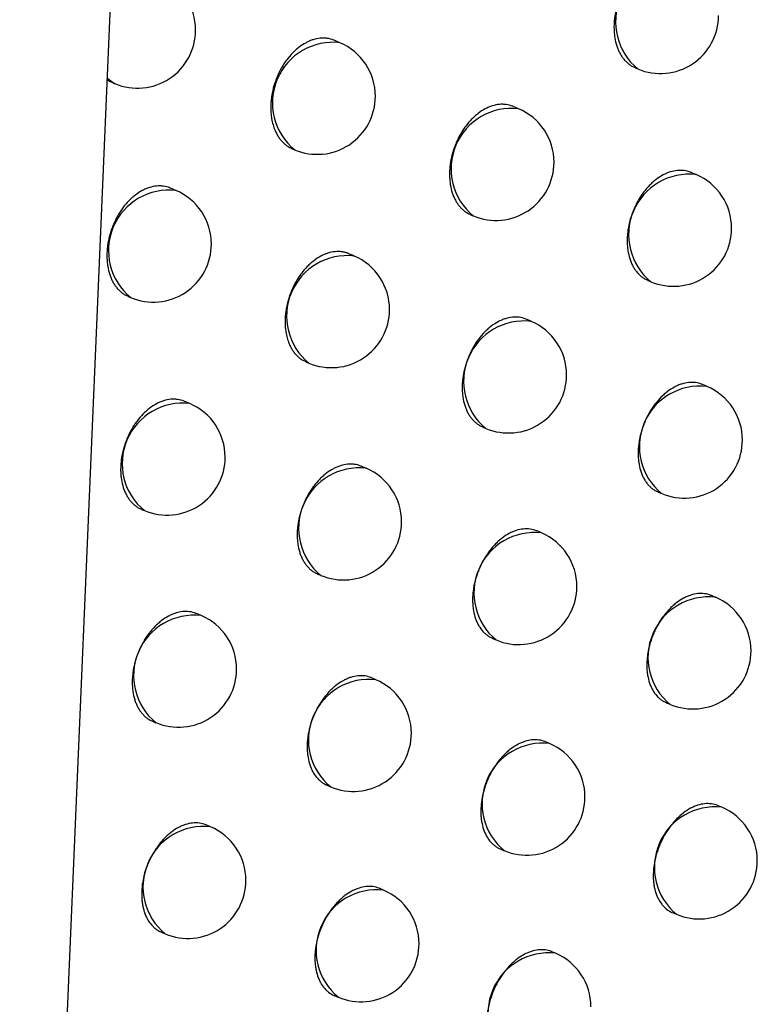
# Model space of a CAD drawing. Header units: millimetres. Extents: x -0.66 to 0.91, y -0.4 to 0.64.
# Tile 92 of 171: x 0.67173 to 0.67807, y -0.18951 to -0.18104. Entities that reach past the tile are written whole.
import ezdxf

# ---------------------------------------------------------------- set-up
doc = ezdxf.new("R2010")
doc.units = ezdxf.units.MM
doc.layers.add('FORMAT', color=7, linetype='Continuous')

msp = doc.modelspace()

# ---------------------------------------------------------------- linework, layer by layer
at = {"layer": 'FORMAT', "color": 7, "linetype": 'Continuous', "lineweight": 25}
for p, q in [((0.671725, -0.199195), (0.67269, -0.176634)), ((0.674481, -0.181234), (0.674432, -0.181213)), ((0.677022, -0.181449), (0.677044, -0.181459)), ((0.672526, -0.181578), (0.672544, -0.181586)), ((0.676019, -0.181802), (0.675973, -0.181782)), ((0.67407, -0.182146), (0.674091, -0.182155)), ((0.677547, -0.182369), (0.677503, -0.18235)), ((0.67307, -0.182505), (0.673023, -0.182485)), ((0.675605, -0.182713), (0.675629, -0.182723)), ((0.674603, -0.183068), (0.674558, -0.183049)), ((0.677131, -0.183278), (0.677157, -0.183289)), ((0.672659, -0.183417), (0.672681, -0.183426)), ((0.676127, -0.18363), (0.676084, -0.183612)), ((0.674189, -0.183979), (0.674213, -0.183989)), ((0.67764, -0.184191), (0.6776, -0.184174)), ((0.673188, -0.184337), (0.673144, -0.184319)), ((0.67571, -0.18454), (0.675737, -0.184551)), ((0.674707, -0.184895), (0.674665, -0.184877)), ((0.67722, -0.185099), (0.67725, -0.185112)), ((0.672773, -0.185248), (0.672798, -0.185258)), ((0.676215, -0.18545), (0.676177, -0.185434)), ((0.674289, -0.185804), (0.674317, -0.185815)), ((0.677714, -0.186005), (0.677678, -0.185989)), ((0.673287, -0.186162), (0.673246, -0.186145)), ((0.675795, -0.186358), (0.675826, -0.186371)), ((0.674791, -0.186713), (0.674753, -0.186697)), ((0.67729, -0.186911), (0.677324, -0.186925)), ((0.672868, -0.187071), (0.672897, -0.187083)), ((0.676285, -0.187263), (0.67625, -0.187248)), ((0.67437, -0.187621), (0.674401, -0.187634)), ((0.677768, -0.18781), (0.677736, -0.187797)), ((0.673367, -0.187979), (0.67333, -0.187963)), ((0.675861, -0.188169), (0.675895, -0.188184)), ((0.674857, -0.188524), (0.674823, -0.188509)), ((0.677342, -0.188716), (0.677378, -0.188731)), ((0.672945, -0.188886), (0.672977, -0.1889)), ((0.676336, -0.189067), (0.676304, -0.189053)), ((0.674432, -0.18943), (0.674467, -0.189445))]:
    msp.add_line(p, q, dxfattribs=at)
at = {"layer": 'FORMAT', "color": 7, "linetype": 'Continuous', "lineweight": 25, "flags": 128}
msp.add_lwpolyline([(0.672544, -0.181586), (0.672522, -0.181574), (0.672476, -0.18154)], dxfattribs=at)
at = {"layer": 'FORMAT', "color": 7, "linetype": 'Continuous', "lineweight": 25}
for centre, radius, start, end in [((0.677374, -0.181056), 0.000520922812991, 83.34982, 230.761992), ((0.672739, -0.181125), 0.0005, 360, 67.055906), ((0.677239, -0.180999), 0.0005000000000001, 247.055906, 360), ((0.672739, -0.181125), 0.0005, 247.055906, 360), ((0.674421, -0.181751), 0.0005209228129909, 83.34982, 230.761992), ((0.674286, -0.181694), 0.0005000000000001, 360, 67.055906), ((0.674286, -0.181694), 0.0005000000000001, 247.055906, 360), ((0.675958, -0.182319), 0.000520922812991, 83.34982, 230.761992), ((0.675824, -0.182262), 0.0005000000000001, 360, 67.055906), ((0.675824, -0.182262), 0.0005000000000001, 247.055906, 360), ((0.677486, -0.182886), 0.000520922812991, 83.34982, 230.761992), ((0.677352, -0.182829), 0.0005000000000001, 360, 67.055906), ((0.67301, -0.183022), 0.000520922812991, 83.34982, 230.761992), ((0.672875, -0.182965), 0.0005000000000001, 360, 67.055906), ((0.677352, -0.182829), 0.0005000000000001, 247.055906, 360), ((0.672875, -0.182965), 0.0005000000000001, 247.055906, 360), ((0.674543, -0.183586), 0.0005209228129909, 83.34982, 230.761992), ((0.674408, -0.183529), 0.0004999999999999, 360, 67.055906), ((0.674408, -0.183529), 0.0005, 247.055906, 360), ((0.676066, -0.184148), 0.000520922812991, 83.34982, 230.761992), ((0.675932, -0.184091), 0.0005000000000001, 360, 67.055906), ((0.675932, -0.184091), 0.0005000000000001, 247.055906, 360), ((0.677579, -0.184708), 0.000520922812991, 83.34982, 230.761992), ((0.677445, -0.184651), 0.0005000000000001, 360, 67.055906), ((0.673128, -0.184855), 0.000520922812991, 83.34982, 230.761992), ((0.672993, -0.184798), 0.0005000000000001, 360, 67.055906), ((0.677445, -0.184651), 0.0005000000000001, 247.055906, 360), ((0.672993, -0.184798), 0.0005000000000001, 247.055906, 360), ((0.674646, -0.185412), 0.0005209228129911, 83.34982, 230.761992), ((0.674512, -0.185355), 0.0005000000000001, 360, 67.055906), ((0.674512, -0.185355), 0.0005000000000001, 247.055906, 360), ((0.676155, -0.185968), 0.0005209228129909, 83.34982, 230.761992), ((0.67602, -0.185911), 0.0004999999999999, 360, 67.055906), ((0.67602, -0.185911), 0.0005, 247.055906, 360), ((0.677653, -0.186522), 0.000520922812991, 83.34982, 230.761992), ((0.677519, -0.186465), 0.0005, 360, 67.055906), ((0.673226, -0.186679), 0.000520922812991, 83.34982, 230.761992), ((0.673092, -0.186622), 0.0005000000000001, 360, 67.055906), ((0.677519, -0.186465), 0.0005000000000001, 247.055906, 360), ((0.673092, -0.186622), 0.0005000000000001, 247.055906, 360), ((0.674731, -0.187231), 0.000520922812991, 83.34982, 230.761992), ((0.674596, -0.187174), 0.0005000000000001, 360, 67.055906), ((0.674596, -0.187174), 0.0005000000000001, 247.055906, 360), ((0.676225, -0.18778), 0.0005209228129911, 83.34982, 230.761992), ((0.67609, -0.187723), 0.0005000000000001, 360, 67.055906), ((0.67609, -0.187723), 0.0005000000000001, 247.055906, 360), ((0.677708, -0.188328), 0.000520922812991, 83.34982, 230.761992), ((0.677573, -0.188271), 0.0005000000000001, 360, 67.055906), ((0.673307, -0.188496), 0.000520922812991, 83.34982, 230.761992), ((0.673172, -0.188439), 0.0005000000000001, 360, 67.055906), ((0.677573, -0.188271), 0.0005000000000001, 247.055906, 360), ((0.673172, -0.188439), 0.0005000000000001, 247.055906, 360), ((0.674797, -0.189041), 0.000520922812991, 83.34982, 230.761992), ((0.674662, -0.188984), 0.0005, 360, 67.055906), ((0.674662, -0.188984), 0.0005, 247.055906, 360), ((0.676276, -0.189584), 0.000520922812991, 83.34982, 230.761992), ((0.676141, -0.189527), 0.0005000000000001, 360, 67.055906)]:
    msp.add_arc(centre, radius, start, end, dxfattribs=at)
for points, knots in [([(0.677387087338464, -0.1805185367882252), (0.6773857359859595, -0.1805178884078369), (0.6773669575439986, -0.1805088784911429), (0.6773366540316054, -0.1805021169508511), (0.6772974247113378, -0.1804988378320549), (0.6772572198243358, -0.1805004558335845), (0.6772160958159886, -0.1805088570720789), (0.6771750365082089, -0.1805240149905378), (0.67713428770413, -0.1805435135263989), (0.6770943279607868, -0.1805693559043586), (0.6770561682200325, -0.1806009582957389), (0.6770194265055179, -0.1806361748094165), (0.6769851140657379, -0.1806765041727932), (0.676954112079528, -0.1807209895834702), (0.6769254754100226, -0.1807679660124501), (0.6769006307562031, -0.1808182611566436), (0.6768802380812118, -0.1808706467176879), (0.6768629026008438, -0.1809241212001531), (0.6768503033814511, -0.1809787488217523), (0.6768428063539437, -0.1810331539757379), (0.6768397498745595, -0.1810736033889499), (0.676839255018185, -0.1811132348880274), (0.6768413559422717, -0.1811523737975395), (0.6768475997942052, -0.1812025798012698), (0.676858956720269, -0.1812500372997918), (0.6768751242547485, -0.1812934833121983), (0.676889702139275, -0.1813240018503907), (0.6769064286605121, -0.1813519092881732), (0.6769251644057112, -0.181377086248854), (0.676946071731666, -0.1813997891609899), (0.6769688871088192, -0.1814192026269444), (0.676993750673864, -0.1814368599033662), (0.6770124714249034, -0.1814440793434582), (0.6770223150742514, -0.1814478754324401)], [0, 0, 0, 0, 0.0041554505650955, 0.0577442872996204, 0.0851003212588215, 0.1115603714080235, 0.1650907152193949, 0.1924165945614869, 0.2188541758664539, 0.2723384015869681, 0.2996398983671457, 0.3260732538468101, 0.3795481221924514, 0.4068438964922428, 0.4332936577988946, 0.4868011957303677, 0.5141131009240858, 0.5405912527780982, 0.594156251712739, 0.6214976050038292, 0.6480016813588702, 0.6746909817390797, 0.7016671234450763, 0.7290361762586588, 0.7820132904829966, 0.8091952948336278, 0.836577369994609, 0.8630861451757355, 0.8897805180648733, 0.9167624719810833, 0.9441384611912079, 0.9706271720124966, 1, 1, 1, 1]), ([(0.674432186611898, -0.1812133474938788), (0.6744308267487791, -0.1812126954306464), (0.6744119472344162, -0.1812036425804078), (0.6743815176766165, -0.1811968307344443), (0.6743421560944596, -0.1811935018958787), (0.6743018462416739, -0.181195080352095), (0.6742606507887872, -0.1812034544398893), (0.6742195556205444, -0.1812185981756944), (0.6741787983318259, -0.1812380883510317), (0.6741388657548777, -0.181263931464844), (0.6741007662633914, -0.1812955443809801), (0.6740641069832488, -0.1813307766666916), (0.674029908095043, -0.1813711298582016), (0.6739990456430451, -0.1814156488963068), (0.6739705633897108, -0.18146266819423), (0.6739458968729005, -0.1815130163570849), (0.67392570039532, -0.1815654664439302), (0.6739085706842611, -0.1816190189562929), (0.6738961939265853, -0.181673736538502), (0.6738889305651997, -0.1817282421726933), (0.6738860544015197, -0.181768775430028), (0.6738857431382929, -0.1818084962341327), (0.6738880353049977, -0.1818477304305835), (0.6738961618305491, -0.1819107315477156), (0.6739129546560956, -0.1819693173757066), (0.6739373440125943, -0.1820198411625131), (0.6739542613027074, -0.1820478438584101), (0.6739731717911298, -0.1820731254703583), (0.6739942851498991, -0.1820958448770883), (0.674017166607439, -0.1821155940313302), (0.6740417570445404, -0.1821318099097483), (0.6740595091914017, -0.1821417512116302), (0.6740694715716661, -0.1821453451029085), (0.6740703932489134, -0.1821456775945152)], [0, 0, 0, 0, 0.0041607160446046, 0.0577648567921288, 0.085129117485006, 0.1115875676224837, 0.1651149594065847, 0.1924396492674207, 0.2188687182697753, 0.2723358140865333, 0.2996286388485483, 0.3260518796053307, 0.3795061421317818, 0.4067911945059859, 0.4332352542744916, 0.48673094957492, 0.5140364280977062, 0.5405172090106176, 0.594087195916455, 0.621430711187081, 0.6479458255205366, 0.6746461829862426, 0.7016333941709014, 0.7290135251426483, 0.809078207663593, 0.8364766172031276, 0.8630002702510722, 0.8897096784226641, 0.9167069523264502, 0.9440986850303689, 0.9705963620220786, 0.9972796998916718, 0.9999999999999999, 0.9999999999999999, 0.9999999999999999, 0.9999999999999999]), ([(0.672479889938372, -0.1815515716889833), (0.6724856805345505, -0.1815557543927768), (0.672500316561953, -0.1815663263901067), (0.6725168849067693, -0.1815725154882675), (0.6725268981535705, -0.1815762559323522)], [0, 0, 0, 0, 0.3956398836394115, 0.9999999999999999, 0.9999999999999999, 0.9999999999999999, 0.9999999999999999]), ([(0.6759725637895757, -0.1817825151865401), (0.6759712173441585, -0.1817818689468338), (0.675952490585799, -0.1817728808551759), (0.6759222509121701, -0.1817661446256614), (0.6758830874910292, -0.1817628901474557), (0.6758429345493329, -0.1817645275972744), (0.6758018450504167, -0.1817729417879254), (0.6757608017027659, -0.1817881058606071), (0.6757200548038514, -0.1818076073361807), (0.6756800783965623, -0.1818334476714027), (0.6756418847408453, -0.1818650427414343), (0.6756050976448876, -0.1819002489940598), (0.6755707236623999, -0.1819405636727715), (0.6755396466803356, -0.1819850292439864), (0.6755109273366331, -0.1820319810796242), (0.6754859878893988, -0.1820822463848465), (0.6754654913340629, -0.1821345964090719), (0.6754480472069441, -0.1821880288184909), (0.6754353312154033, -0.1822426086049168), (0.6754277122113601, -0.1822969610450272), (0.675424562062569, -0.1823373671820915), (0.6754239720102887, -0.1823769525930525), (0.67542597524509, -0.1824160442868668), (0.6754320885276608, -0.1824661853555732), (0.6754433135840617, -0.1825135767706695), (0.6754593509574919, -0.1825569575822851), (0.6754738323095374, -0.1825874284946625), (0.675490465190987, -0.1826152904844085), (0.6755091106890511, -0.1826404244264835), (0.6755299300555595, -0.1826630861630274), (0.6755526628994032, -0.1826824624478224), (0.6755774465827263, -0.1827000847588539), (0.6755961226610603, -0.1827072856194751), (0.6756059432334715, -0.1827110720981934)], [0, 0, 0, 0, 0.0041511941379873, 0.0577360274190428, 0.0850898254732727, 0.1115521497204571, 0.1650869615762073, 0.1924149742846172, 0.218858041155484, 0.2723533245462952, 0.299660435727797, 0.3260999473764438, 0.3795873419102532, 0.4068896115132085, 0.4333433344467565, 0.4868590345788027, 0.5141752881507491, 0.5406534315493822, 0.5942185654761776, 0.6215601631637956, 0.648060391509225, 0.6747458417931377, 0.7017181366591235, 0.7290833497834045, 0.7820488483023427, 0.8092248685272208, 0.8366008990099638, 0.8631045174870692, 0.889793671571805, 0.9167702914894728, 0.9441407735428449, 0.9706271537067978, 1, 1, 1, 1]), ([(0.6775033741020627, -0.1823504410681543), (0.6775020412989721, -0.182349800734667), (0.6774834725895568, -0.1823408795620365), (0.6774534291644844, -0.1823342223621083), (0.6774144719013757, -0.1823310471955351), (0.6773744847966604, -0.1823327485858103), (0.6773335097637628, -0.1823412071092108), (0.6772925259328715, -0.1823563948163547), (0.6772517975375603, -0.1823759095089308), (0.6772117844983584, -0.182401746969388), (0.6771735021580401, -0.1824333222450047), (0.6771365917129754, -0.1824684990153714), (0.6771020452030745, -0.1825087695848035), (0.6770707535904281, -0.1825531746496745), (0.6770417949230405, -0.1826000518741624), (0.677016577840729, -0.1826502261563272), (0.676995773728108, -0.1827024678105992), (0.6769780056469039, -0.1827557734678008), (0.6769649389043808, -0.1828102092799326), (0.676956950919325, -0.182864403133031), (0.676953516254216, -0.1829046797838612), (0.6769526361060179, -0.1829441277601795), (0.6769543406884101, -0.1829830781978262), (0.6769600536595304, -0.183033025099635), (0.6769708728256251, -0.1830802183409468), (0.6769865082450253, -0.1831234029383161), (0.677000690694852, -0.1831537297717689), (0.6770170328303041, -0.1831814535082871), (0.6770353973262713, -0.1832064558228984), (0.6770559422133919, -0.1832289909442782), (0.6770784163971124, -0.1832482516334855), (0.6771029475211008, -0.1832657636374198), (0.6771214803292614, -0.1832729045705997), (0.6771312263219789, -0.1832766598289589)], [0, 0, 0, 0, 0.0041427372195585, 0.0577169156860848, 0.0850647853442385, 0.1115326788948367, 0.1650784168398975, 0.1924116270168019, 0.2188685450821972, 0.272391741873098, 0.2997130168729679, 0.3261682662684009, 0.379687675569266, 0.4070065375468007, 0.4334705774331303, 0.4870075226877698, 0.5143350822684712, 0.5408134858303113, 0.5943795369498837, 0.6217220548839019, 0.6482126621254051, 0.6748884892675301, 0.7018511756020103, 0.7292068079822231, 0.7821426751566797, 0.8093034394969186, 0.8366640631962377, 0.8631543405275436, 0.8898299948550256, 0.9167928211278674, 0.9441490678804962, 0.970629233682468, 1, 1, 1, 1]), ([(0.6730225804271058, -0.1824850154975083), (0.6730212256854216, -0.1824843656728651), (0.6730023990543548, -0.1824753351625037), (0.6729720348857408, -0.1824685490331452), (0.672932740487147, -0.1824652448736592), (0.6728924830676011, -0.1824668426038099), (0.6728513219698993, -0.1824752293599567), (0.6728102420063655, -0.1824903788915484), (0.6727694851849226, -0.1825098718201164), (0.6727295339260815, -0.1825357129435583), (0.672691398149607, -0.1825673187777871), (0.6726546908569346, -0.1826025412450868), (0.6726204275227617, -0.1826428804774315), (0.6725894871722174, -0.1826873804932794), (0.6725609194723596, -0.1827343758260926), (0.6725361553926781, -0.1827846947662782), (0.6725158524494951, -0.1828371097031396), (0.6724986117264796, -0.1828906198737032), (0.6724861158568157, -0.1829452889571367), (0.6724787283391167, -0.1829997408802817), (0.6724757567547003, -0.1830402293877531), (0.6724753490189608, -0.1830799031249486), (0.6724775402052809, -0.1831190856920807), (0.672483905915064, -0.1831693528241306), (0.6724953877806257, -0.1832168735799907), (0.6725116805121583, -0.183260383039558), (0.6725263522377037, -0.1832909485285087), (0.6725431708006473, -0.1833189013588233), (0.6725619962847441, -0.1833441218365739), (0.6725829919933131, -0.183366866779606), (0.6726058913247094, -0.183386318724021), (0.6726308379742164, -0.1834040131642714), (0.6726496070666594, -0.1834112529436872), (0.6726594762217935, -0.1834150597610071)], [0, 0, 0, 0, 0.0041555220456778, 0.0577486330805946, 0.085107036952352, 0.1115650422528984, 0.1650913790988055, 0.1924153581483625, 0.2188477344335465, 0.2723214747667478, 0.2996176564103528, 0.3260449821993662, 0.3795075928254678, 0.4067970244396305, 0.4332426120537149, 0.4867415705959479, 0.5140489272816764, 0.5405265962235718, 0.5940904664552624, 0.6214310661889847, 0.6479385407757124, 0.6746312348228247, 0.7016107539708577, 0.7289831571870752, 0.7819717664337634, 0.8091596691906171, 0.836547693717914, 0.8630620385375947, 0.8897620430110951, 0.9167497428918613, 0.9441316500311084, 0.9706233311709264, 1, 1, 1, 1]), ([(0.6745580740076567, -0.1830493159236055), (0.6745567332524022, -0.1830486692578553), (0.6745467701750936, -0.1830438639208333), (0.6745268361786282, -0.1830379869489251), (0.6744982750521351, -0.1830319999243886), (0.674468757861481, -0.1830298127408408), (0.6744286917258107, -0.1830313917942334), (0.6743876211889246, -0.1830398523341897), (0.6743465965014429, -0.1830550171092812), (0.6743058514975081, -0.1830745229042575), (0.6742658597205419, -0.1831003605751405), (0.6742276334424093, -0.1831319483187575), (0.6741908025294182, -0.1831671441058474), (0.6741563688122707, -0.1832074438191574), (0.674125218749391, -0.1832518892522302), (0.6740964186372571, -0.1832988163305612), (0.674071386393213, -0.1833490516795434), (0.6740507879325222, -0.183401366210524), (0.6740332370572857, -0.1834547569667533), (0.6740204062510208, -0.1835092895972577), (0.6740126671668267, -0.1835635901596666), (0.6740094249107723, -0.1836039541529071), (0.6740087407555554, -0.1836434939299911), (0.6740106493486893, -0.1836825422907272), (0.6740181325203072, -0.183745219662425), (0.6740342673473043, -0.1838034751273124), (0.6740580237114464, -0.1838536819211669), (0.6740745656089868, -0.1838815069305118), (0.674093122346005, -0.1839065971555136), (0.6741138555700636, -0.1839292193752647), (0.6741365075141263, -0.1839485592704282), (0.6741612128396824, -0.1839661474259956), (0.6741798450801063, -0.1839733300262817), (0.6741896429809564, -0.1839771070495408)], [0, 0, 0, 0, 0.0041476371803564, 0.0308208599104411, 0.0577814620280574, 0.0851358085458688, 0.1116026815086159, 0.1651465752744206, 0.1924790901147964, 0.2189296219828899, 0.2724399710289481, 0.2997547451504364, 0.3262023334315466, 0.379706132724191, 0.4070168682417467, 0.4334766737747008, 0.4870048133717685, 0.5143275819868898, 0.540808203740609, 0.594378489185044, 0.621722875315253, 0.6482221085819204, 0.6749065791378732, 0.7018779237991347, 0.7292422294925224, 0.8092334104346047, 0.8366065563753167, 0.8631080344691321, 0.8897950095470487, 0.9167693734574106, 0.944137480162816, 0.9706242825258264, 0.9999999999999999, 0.9999999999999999, 0.9999999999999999, 0.9999999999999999]), ([(0.6760841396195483, -0.1836124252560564), (0.6760828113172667, -0.1836117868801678), (0.6760642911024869, -0.1836028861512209), (0.6760343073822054, -0.1835962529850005), (0.6759954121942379, -0.1835931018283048), (0.6759554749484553, -0.183594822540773), (0.6759145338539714, -0.1836032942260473), (0.675873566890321, -0.1836184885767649), (0.675832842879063, -0.1836380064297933), (0.6757928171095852, -0.1836638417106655), (0.675754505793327, -0.1836954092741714), (0.6757175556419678, -0.1837305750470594), (0.6756829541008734, -0.1837708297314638), (0.67565159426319, -0.1838152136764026), (0.6756225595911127, -0.183862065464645), (0.6755972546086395, -0.183912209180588), (0.6755763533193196, -0.1839644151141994), (0.6755584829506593, -0.1840176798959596), (0.6755453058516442, -0.1840720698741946), (0.6755372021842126, -0.1841262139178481), (0.6755336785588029, -0.1841664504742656), (0.6755327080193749, -0.1842058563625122), (0.6755343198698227, -0.1842447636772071), (0.6755399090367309, -0.1842946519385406), (0.6755506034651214, -0.1843417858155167), (0.6755661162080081, -0.1843849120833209), (0.6755802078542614, -0.1844151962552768), (0.6755964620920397, -0.1844428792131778), (0.6756147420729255, -0.1844678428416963), (0.6756352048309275, -0.1844903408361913), (0.6756576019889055, -0.1845095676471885), (0.67568205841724, -0.1845270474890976), (0.6757005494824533, -0.1845341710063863), (0.675710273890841, -0.184537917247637)], [0, 0, 0, 0, 0.0041391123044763, 0.0577106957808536, 0.0850571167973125, 0.1115264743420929, 0.1650750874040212, 0.1924096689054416, 0.2188701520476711, 0.2724005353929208, 0.299725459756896, 0.3261847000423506, 0.3797122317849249, 0.4070353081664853, 0.4335018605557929, 0.4870439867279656, 0.5143743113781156, 0.5408526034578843, 0.5944185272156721, 0.6217610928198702, 0.6482491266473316, 0.6749223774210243, 0.7018824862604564, 0.7292355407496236, 0.7821639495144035, 0.8093208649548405, 0.836677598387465, 0.8631646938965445, 0.8898371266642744, 0.9167966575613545, 0.9441494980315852, 0.9706283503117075, 1, 1, 1, 1]), ([(0.677600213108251, -0.1841741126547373), (0.6775988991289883, -0.1841734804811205), (0.6775805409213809, -0.1841646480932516), (0.6775507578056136, -0.1841580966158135), (0.6775120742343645, -0.1841550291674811), (0.6774723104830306, -0.1841568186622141), (0.6774314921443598, -0.1841653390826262), (0.677390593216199, -0.1841805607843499), (0.6773498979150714, -0.1842000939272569), (0.6773098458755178, -0.1842259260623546), (0.6772714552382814, -0.1842574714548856), (0.6772343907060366, -0.1842926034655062), (0.6771996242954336, -0.1843328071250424), (0.6771680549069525, -0.1843771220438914), (0.6771387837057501, -0.1844238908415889), (0.6771132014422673, -0.1844739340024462), (0.6770919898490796, -0.1845260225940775), (0.6770737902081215, -0.1845791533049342), (0.6770602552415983, -0.1846333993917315), (0.6770496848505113, -0.1847006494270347), (0.6770462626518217, -0.1847540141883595), (0.6770479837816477, -0.1848054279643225), (0.6770531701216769, -0.1848552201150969), (0.6770634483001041, -0.1849021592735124), (0.6770785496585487, -0.1849450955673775), (0.6770923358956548, -0.1849752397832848), (0.6771082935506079, -0.185002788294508), (0.6771262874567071, -0.1850276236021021), (0.6771464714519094, -0.1850499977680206), (0.6771686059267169, -0.1850691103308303), (0.6771928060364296, -0.1850864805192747), (0.6772111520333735, -0.1850935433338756), (0.6772208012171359, -0.1850972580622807)], [0, 0, 0, 0, 0.0041296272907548, 0.0576969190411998, 0.0850408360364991, 0.111515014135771, 0.1650731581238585, 0.1924123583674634, 0.2188830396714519, 0.2724339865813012, 0.2997693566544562, 0.3262399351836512, 0.3797905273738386, 0.4071255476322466, 0.4335997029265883, 0.4871574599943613, 0.5144960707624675, 0.5409752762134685, 0.5945432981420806, 0.6218872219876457, 0.6747987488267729, 0.7019468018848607, 0.729294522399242, 0.7822064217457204, 0.8093548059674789, 0.8367029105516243, 0.8631832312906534, 0.8898487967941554, 0.9168012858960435, 0.9441468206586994, 0.9706236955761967, 0.9999999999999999, 0.9999999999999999, 0.9999999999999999, 0.9999999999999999]), ([(0.6731436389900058, -0.1843189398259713), (0.6731423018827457, -0.1843182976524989), (0.6731236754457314, -0.1843093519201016), (0.6730935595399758, -0.1843026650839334), (0.673054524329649, -0.1842994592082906), (0.6730144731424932, -0.184301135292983), (0.6729734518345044, -0.1843095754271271), (0.6729324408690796, -0.184324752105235), (0.6728916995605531, -0.1843442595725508), (0.6728516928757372, -0.1843700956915), (0.6728134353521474, -0.1844016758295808), (0.6727765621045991, -0.1844368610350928), (0.6727420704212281, -0.1844771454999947), (0.6727108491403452, -0.1845215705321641), (0.6726819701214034, -0.1845684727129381), (0.6726568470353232, -0.1846186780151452), (0.6726361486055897, -0.1846709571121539), (0.6726184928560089, -0.184724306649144), (0.6726055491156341, -0.1847787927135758), (0.6725976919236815, -0.1848330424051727), (0.6725943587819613, -0.1848733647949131), (0.6725935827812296, -0.1849128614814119), (0.6725953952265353, -0.1849518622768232), (0.6726012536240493, -0.1850018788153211), (0.6726122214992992, -0.1850491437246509), (0.6726280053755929, -0.1850923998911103), (0.6726422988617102, -0.1851227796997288), (0.6726587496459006, -0.1851505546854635), (0.6726772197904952, -0.1851756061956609), (0.6726978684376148, -0.1851981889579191), (0.6727204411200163, -0.1852174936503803), (0.6727450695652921, -0.1852350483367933), (0.6727636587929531, -0.1852422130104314), (0.6727734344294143, -0.1852459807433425)], [0, 0, 0, 0, 0.0041435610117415, 0.0577214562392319, 0.0850713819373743, 0.1115375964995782, 0.165080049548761, 0.1924117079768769, 0.2188642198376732, 0.2723785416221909, 0.2996953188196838, 0.3261454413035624, 0.3796544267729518, 0.4069678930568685, 0.4334284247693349, 0.4869581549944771, 0.5142818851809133, 0.5407599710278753, 0.5943252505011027, 0.6216672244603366, 0.648160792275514, 0.6748395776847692, 0.701805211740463, 0.7291637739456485, 0.7821093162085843, 0.8092750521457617, 0.8366406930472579, 0.8631355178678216, 0.8898157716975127, 0.9167832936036, 0.9441443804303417, 0.9706268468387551, 0.9999999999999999, 0.9999999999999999, 0.9999999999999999, 0.9999999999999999]), ([(0.674665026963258, -0.1848772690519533), (0.6746637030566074, -0.1848766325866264), (0.6746452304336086, -0.1848677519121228), (0.6746153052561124, -0.1848611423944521), (0.6745764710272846, -0.1848580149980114), (0.6745365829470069, -0.1848597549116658), (0.6744956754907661, -0.1848682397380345), (0.6744547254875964, -0.1848834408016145), (0.6744140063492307, -0.1849029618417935), (0.6743739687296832, -0.1849287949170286), (0.6743356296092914, -0.1849603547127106), (0.6742986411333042, -0.184995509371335), (0.6742639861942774, -0.1850357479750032), (0.6742325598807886, -0.1850801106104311), (0.674203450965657, -0.1851269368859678), (0.6741780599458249, -0.1851770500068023), (0.6741570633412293, -0.1852292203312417), (0.674139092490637, -0.1852824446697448), (0.6741258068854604, -0.1853367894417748), (0.6741175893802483, -0.1853908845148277), (0.6741139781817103, -0.1854310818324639), (0.6741129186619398, -0.1854704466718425), (0.6741144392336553, -0.1855093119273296), (0.6741199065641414, -0.1855591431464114), (0.6741304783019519, -0.1856062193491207), (0.6741458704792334, -0.1856492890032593), (0.6741598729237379, -0.1856795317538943), (0.6741760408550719, -0.1857071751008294), (0.6741942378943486, -0.1857321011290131), (0.6742146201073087, -0.185754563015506), (0.6742369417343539, -0.1857737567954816), (0.6742613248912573, -0.1857912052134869), (0.6742797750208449, -0.1857983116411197), (0.6742894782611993, -0.1858020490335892)], [0, 0, 0, 0, 0.0041356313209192, 0.0577049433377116, 0.08505009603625, 0.1115207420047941, 0.1650718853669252, 0.1924076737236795, 0.2188712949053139, 0.2724080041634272, 0.29973614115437, 0.3261988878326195, 0.3797335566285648, 0.4070603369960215, 0.4335290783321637, 0.4870757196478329, 0.5144084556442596, 0.5408866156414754, 0.5944523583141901, 0.621794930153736, 0.6482806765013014, 0.6749516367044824, 0.7019094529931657, 0.7292602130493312, 0.7821820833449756, 0.8093356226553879, 0.8366889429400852, 0.8631732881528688, 0.8898429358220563, 0.916799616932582, 0.9441495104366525, 0.970627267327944, 1, 1, 1, 1]), ([(0.6761765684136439, -0.1854342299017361), (0.6761752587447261, -0.185433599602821), (0.6761569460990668, -0.1854247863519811), (0.6761272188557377, -0.1854182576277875), (0.6760885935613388, -0.1854152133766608), (0.6760488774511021, -0.1854170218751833), (0.6760080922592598, -0.1854255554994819), (0.6759672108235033, -0.185440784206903), (0.675926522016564, -0.1854603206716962), (0.675886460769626, -0.1854861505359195), (0.6758480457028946, -0.1855176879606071), (0.6758109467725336, -0.1855528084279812), (0.6757761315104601, -0.1855929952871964), (0.6757445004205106, -0.1856372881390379), (0.6757151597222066, -0.1856840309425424), (0.6756894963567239, -0.1857340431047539), (0.6756681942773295, -0.1857860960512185), (0.6756498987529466, -0.1858391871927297), (0.6756362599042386, -0.1858933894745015), (0.675625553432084, -0.1859605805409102), (0.6756220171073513, -0.1860138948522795), (0.6756236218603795, -0.1860652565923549), (0.6756286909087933, -0.1861149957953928), (0.6756388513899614, -0.1861618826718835), (0.6756538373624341, -0.1862047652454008), (0.675667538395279, -0.1862348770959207), (0.6756887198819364, -0.186271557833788), (0.6757141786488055, -0.1863032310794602), (0.6757434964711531, -0.1863286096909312), (0.6757676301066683, -0.1863459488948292), (0.6757859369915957, -0.1863529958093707), (0.6757955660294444, -0.1863567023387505)], [0, 0, 0, 0, 0.0041261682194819, 0.0576947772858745, 0.0850393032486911, 0.1115155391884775, 0.1650778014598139, 0.1924190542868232, 0.2188928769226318, 0.2724501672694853, 0.2997887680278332, 0.326262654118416, 0.379819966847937, 0.4071584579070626, 0.4336350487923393, 0.4871977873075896, 0.5145390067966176, 0.5410192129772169, 0.594589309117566, 0.6219343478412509, 0.6748454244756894, 0.7019932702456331, 0.7293407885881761, 0.7822514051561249, 0.8093991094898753, 0.8367465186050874, 0.8632266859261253, 0.9167968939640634, 0.9441422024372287, 0.9706199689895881, 1, 1, 1, 1]), ([(0.6776776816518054, -0.1859895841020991), (0.6776763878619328, -0.1859889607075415), (0.6776582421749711, -0.1859802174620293), (0.6776287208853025, -0.1859737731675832), (0.6775903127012, -0.1859708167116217), (0.6775507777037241, -0.1859726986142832), (0.6775101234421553, -0.1859812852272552), (0.6774693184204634, -0.1859965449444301), (0.6774286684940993, -0.1860160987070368), (0.6773885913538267, -0.18604192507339), (0.6773501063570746, -0.1860734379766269), (0.677312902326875, -0.1861085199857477), (0.677277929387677, -0.1861486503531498), (0.6772460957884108, -0.1861928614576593), (0.6772239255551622, -0.1862278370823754), (0.6772036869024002, -0.186264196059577), (0.6771852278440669, -0.1863022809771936), (0.6771636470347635, -0.1863541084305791), (0.6771464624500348, -0.1864076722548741), (0.677134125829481, -0.1864615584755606), (0.6771228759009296, -0.1865288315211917), (0.6771200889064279, -0.186595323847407), (0.677125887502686, -0.1866570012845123), (0.6771339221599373, -0.1867045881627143), (0.6771469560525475, -0.1867488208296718), (0.6771647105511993, -0.186788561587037), (0.6771854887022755, -0.1868250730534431), (0.6772105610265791, -0.1868565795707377), (0.6772395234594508, -0.1868818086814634), (0.6772633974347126, -0.1868990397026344), (0.6772815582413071, -0.1869060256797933), (0.6772911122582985, -0.1869097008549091)], [0, 0, 0, 0, 0.0041129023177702, 0.0576843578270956, 0.085030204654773, 0.1115107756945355, 0.1650817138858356, 0.1924272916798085, 0.2189077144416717, 0.2724783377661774, 0.2998237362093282, 0.3263044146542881, 0.3798755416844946, 0.4072211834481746, 0.4337024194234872, 0.4603688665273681, 0.48732216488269, 0.5146683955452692, 0.5675777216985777, 0.5947246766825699, 0.6220712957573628, 0.7019850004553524, 0.7293313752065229, 0.7558120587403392, 0.8093832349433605, 0.8367289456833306, 0.86320923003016, 0.916779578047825, 0.9441248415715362, 0.9706052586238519, 1, 1, 1, 1]), ([(0.673246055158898, -0.1861449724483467), (0.6732447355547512, -0.1861443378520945), (0.6732263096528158, -0.1861354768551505), (0.6731964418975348, -0.1861288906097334), (0.6731576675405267, -0.1861257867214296), (0.6731178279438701, -0.186127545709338), (0.6730769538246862, -0.1861360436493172), (0.6730360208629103, -0.1861512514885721), (0.6729953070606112, -0.1861707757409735), (0.6729552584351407, -0.1861966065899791), (0.6729168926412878, -0.1862281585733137), (0.6728798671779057, -0.1862633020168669), (0.6728451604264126, -0.1863035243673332), (0.6728136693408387, -0.1863478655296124), (0.6727844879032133, -0.1863946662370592), (0.6727590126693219, -0.1864447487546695), (0.6727379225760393, -0.1864968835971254), (0.6727198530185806, -0.1865500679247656), (0.672706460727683, -0.1866043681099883), (0.6726981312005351, -0.1866584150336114), (0.6726944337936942, -0.1866985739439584), (0.6726932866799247, -0.1867378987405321), (0.6726947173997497, -0.1867767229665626), (0.6727000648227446, -0.1868264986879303), (0.6727105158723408, -0.1868735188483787), (0.6727257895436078, -0.1869165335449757), (0.6727397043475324, -0.1869467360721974), (0.6727557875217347, -0.1869743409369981), (0.6727739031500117, -0.1869992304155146), (0.6727942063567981, -0.1870216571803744), (0.6728164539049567, -0.1870408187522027), (0.6728407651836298, -0.1870582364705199), (0.6728591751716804, -0.1870653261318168), (0.6728688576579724, -0.1870690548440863)], [0, 0, 0, 0, 0.0041322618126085, 0.0576996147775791, 0.0850436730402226, 0.1115154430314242, 0.1650687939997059, 0.1924056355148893, 0.2188719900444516, 0.2724142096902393, 0.2997451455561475, 0.3262109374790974, 0.3797518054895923, 0.4070818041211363, 0.4335524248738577, 0.4871029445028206, 0.5144377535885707, 0.540915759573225, 0.5944812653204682, 0.6218238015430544, 0.6483075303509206, 0.674976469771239, 0.701932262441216, 0.7292809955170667, 0.7821972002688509, 0.8093478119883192, 0.8366981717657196, 0.8631801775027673, 0.8898474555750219, 0.916801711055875, 0.9441490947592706, 0.970625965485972, 1, 1, 1, 1]), ([(0.6747531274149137, -0.1866972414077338), (0.6747518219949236, -0.1866966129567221), (0.6747335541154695, -0.1866878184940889), (0.6747038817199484, -0.1866813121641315), (0.674665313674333, -0.1866782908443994), (0.6746256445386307, -0.1866801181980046), (0.6745848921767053, -0.1866886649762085), (0.6745440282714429, -0.1867039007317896), (0.6745033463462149, -0.1867234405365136), (0.674463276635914, -0.1867492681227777), (0.6744248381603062, -0.1867807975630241), (0.6743877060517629, -0.1868159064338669), (0.6743528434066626, -0.186856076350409), (0.674321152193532, -0.1869003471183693), (0.6742917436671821, -0.186947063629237), (0.6742660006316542, -0.1869970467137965), (0.6742446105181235, -0.1870490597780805), (0.6742308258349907, -0.1870888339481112), (0.6742194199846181, -0.1871289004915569), (0.6742103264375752, -0.1871696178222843), (0.6742016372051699, -0.1872234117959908), (0.6741979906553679, -0.1872766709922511), (0.6741994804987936, -0.1873279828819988), (0.6742044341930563, -0.1873776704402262), (0.6742144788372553, -0.187424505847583), (0.6742293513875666, -0.1874673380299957), (0.6742429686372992, -0.1874974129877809), (0.6742640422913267, -0.1875340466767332), (0.6742893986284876, -0.1875656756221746), (0.6743186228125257, -0.1875910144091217), (0.6743426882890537, -0.1876083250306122), (0.6743609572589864, -0.1876153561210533), (0.6743705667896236, -0.1876190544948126)], [0, 0, 0, 0, 0.0041223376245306, 0.0576874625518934, 0.085030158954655, 0.1115058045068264, 0.1650668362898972, 0.1924074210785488, 0.2188815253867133, 0.2724393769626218, 0.2997782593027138, 0.3262525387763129, 0.3798106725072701, 0.4071496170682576, 0.4336258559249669, 0.4871879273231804, 0.5145288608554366, 0.5410075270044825, 0.5676713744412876, 0.5946220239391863, 0.6219655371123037, 0.6748715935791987, 0.7020168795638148, 0.7293618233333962, 0.7822668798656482, 0.8094117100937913, 0.836756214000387, 0.8632340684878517, 0.9167995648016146, 0.9441424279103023, 0.9706187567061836, 1, 1, 1, 1]), ([(0.676249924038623, -0.1872479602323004), (0.6762486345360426, -0.187247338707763), (0.6762305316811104, -0.1872386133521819), (0.6762010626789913, -0.1872321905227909), (0.6761627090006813, -0.187229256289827), (0.676123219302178, -0.1872311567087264), (0.6760825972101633, -0.1872397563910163), (0.6760418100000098, -0.1872550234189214), (0.6760011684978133, -0.18727458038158), (0.6759610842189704, -0.1873004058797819), (0.6759225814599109, -0.1873319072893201), (0.6758946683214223, -0.187358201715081), (0.67586802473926, -0.1873868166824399), (0.6758424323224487, -0.1874180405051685), (0.6758105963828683, -0.1874621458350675), (0.6757820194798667, -0.1875100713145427), (0.6757574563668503, -0.1875605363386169), (0.6757410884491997, -0.1875996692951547), (0.6757270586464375, -0.18763933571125), (0.675715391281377, -0.1876792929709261), (0.6757060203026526, -0.187719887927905), (0.675699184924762, -0.1877603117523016), (0.6756934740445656, -0.187813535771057), (0.6756928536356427, -0.1878655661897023), (0.6756973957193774, -0.1879150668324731), (0.6757053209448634, -0.1879626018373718), (0.6757182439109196, -0.1880067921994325), (0.675735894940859, -0.1880464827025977), (0.6757565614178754, -0.1880829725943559), (0.6757815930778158, -0.1881143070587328), (0.6758103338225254, -0.1881398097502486), (0.6758337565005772, -0.1881555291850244), (0.6758507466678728, -0.1881651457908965), (0.6758603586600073, -0.1881685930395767), (0.6758612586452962, -0.1881689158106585)], [0, 0, 0, 0, 0.0041078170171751, 0.0576681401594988, 0.0850082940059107, 0.1114835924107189, 0.1650438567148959, 0.1923839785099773, 0.2188592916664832, 0.272419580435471, 0.2997597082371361, 0.3262351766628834, 0.352895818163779, 0.3798432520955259, 0.4071835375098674, 0.4600810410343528, 0.4872219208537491, 0.5145624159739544, 0.541038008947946, 0.5676987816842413, 0.5946463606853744, 0.6219868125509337, 0.6484620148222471, 0.7020221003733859, 0.7293621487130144, 0.7558369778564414, 0.809396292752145, 0.8367359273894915, 0.8632108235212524, 0.916770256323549, 0.9441099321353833, 0.970585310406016, 0.9972458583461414, 1, 1, 1, 1]), ([(0.6777358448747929, -0.1877968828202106), (0.6777345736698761, -0.1877962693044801), (0.6777166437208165, -0.1877876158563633), (0.6776873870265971, -0.187781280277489), (0.6776492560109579, -0.1877784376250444), (0.6776099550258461, -0.1877804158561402), (0.6775694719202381, -0.1877890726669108), (0.6775287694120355, -0.1878043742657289), (0.6774881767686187, -0.1878239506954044), (0.6774480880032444, -0.1878497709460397), (0.6774095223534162, -0.1878812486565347), (0.6773721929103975, -0.1879162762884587), (0.6773370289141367, -0.1879563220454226), (0.677304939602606, -0.1880004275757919), (0.6772750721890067, -0.1880469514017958), (0.6772487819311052, -0.1880967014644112), (0.6772267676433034, -0.1881484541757), (0.6772077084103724, -0.1882012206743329), (0.6771932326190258, -0.1882550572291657), (0.6771837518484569, -0.1883086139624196), (0.6771776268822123, -0.1883616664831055), (0.6771765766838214, -0.188413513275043), (0.677180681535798, -0.1884628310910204), (0.6771881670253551, -0.1885101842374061), (0.677200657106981, -0.1885541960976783), (0.677222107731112, -0.1886034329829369), (0.6772439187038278, -0.1886382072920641), (0.6772697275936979, -0.1886674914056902), (0.6772982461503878, -0.1886925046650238), (0.6773225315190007, -0.188708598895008), (0.6773406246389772, -0.18871511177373), (0.6773415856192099, -0.1887154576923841)], [0, 0, 0, 0, 0.0040879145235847, 0.0576587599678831, 0.0850043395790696, 0.1114836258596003, 0.1650519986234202, 0.1923963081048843, 0.2188745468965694, 0.2724407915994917, 0.2997840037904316, 0.3262614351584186, 0.3798260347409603, 0.4071683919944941, 0.4336453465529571, 0.4872089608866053, 0.5145507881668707, 0.5410278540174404, 0.5945916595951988, 0.621933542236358, 0.6484116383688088, 0.7019774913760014, 0.7293203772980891, 0.755800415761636, 0.8093701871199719, 0.8367150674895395, 0.8896254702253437, 0.9167729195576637, 0.9441200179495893, 0.9970320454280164, 1, 1, 1, 1]), ([(0.6733299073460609, -0.1879631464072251), (0.6733286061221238, -0.1879625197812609), (0.673310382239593, -0.1879537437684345), (0.6732807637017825, -0.187947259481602), (0.6732422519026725, -0.1879442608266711), (0.6732026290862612, -0.1879461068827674), (0.673161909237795, -0.1879546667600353), (0.6731210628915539, -0.1879699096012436), (0.6730803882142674, -0.1879894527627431), (0.673040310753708, -0.188015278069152), (0.6730018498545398, -0.1880467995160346), (0.6729646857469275, -0.1880818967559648), (0.672929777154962, -0.1881220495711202), (0.6728980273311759, -0.1881662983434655), (0.6728685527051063, -0.1882129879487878), (0.6728427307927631, -0.1882629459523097), (0.6728159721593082, -0.1883276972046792), (0.6727989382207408, -0.188381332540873), (0.6727867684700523, -0.1884352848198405), (0.6727779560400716, -0.1884891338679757), (0.6727742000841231, -0.1885423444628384), (0.6727755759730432, -0.1885936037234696), (0.6727792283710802, -0.1886310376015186), (0.6727854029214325, -0.1886667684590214), (0.6727940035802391, -0.1887006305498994), (0.6728051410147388, -0.1887328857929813), (0.6728186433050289, -0.1887628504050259), (0.6728396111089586, -0.1887994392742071), (0.6728648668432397, -0.1888310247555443), (0.6728939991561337, -0.1888563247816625), (0.6729179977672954, -0.1888736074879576), (0.6729362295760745, -0.1888806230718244), (0.6729458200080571, -0.1888843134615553)], [0, 0, 0, 0, 0.0041187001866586, 0.0576831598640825, 0.0850254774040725, 0.1115016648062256, 0.1650637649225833, 0.1924048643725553, 0.2188801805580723, 0.2724404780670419, 0.2997806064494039, 0.3262561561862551, 0.3798168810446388, 0.4071571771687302, 0.4336340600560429, 0.4871974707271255, 0.514539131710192, 0.5674420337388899, 0.5945856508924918, 0.621928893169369, 0.674832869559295, 0.7019770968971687, 0.7293209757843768, 0.7557992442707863, 0.7824627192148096, 0.8094130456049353, 0.8367563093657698, 0.8632334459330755, 0.9167974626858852, 0.9441395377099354, 0.9706158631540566, 0.9999999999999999, 0.9999999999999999, 0.9999999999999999, 0.9999999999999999]), ([(0.6748224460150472, -0.188509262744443), (0.6748211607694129, -0.1885086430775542), (0.6748031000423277, -0.1884999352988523), (0.6747736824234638, -0.1884935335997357), (0.6747353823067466, -0.1884906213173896), (0.6746959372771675, -0.1884925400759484), (0.6746553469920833, -0.1885011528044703), (0.6746145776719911, -0.1885164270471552), (0.6745739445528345, -0.188535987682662), (0.6745338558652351, -0.188561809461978), (0.6744953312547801, -0.1885933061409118), (0.6744580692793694, -0.1886283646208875), (0.6744230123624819, -0.1886684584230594), (0.6743910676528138, -0.1887126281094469), (0.6743613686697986, -0.1887592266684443), (0.6743352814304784, -0.1888090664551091), (0.6743135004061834, -0.1888609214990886), (0.6742946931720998, -0.1889137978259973), (0.6742804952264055, -0.1889677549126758), (0.6742713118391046, -0.1890214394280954), (0.6742654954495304, -0.189074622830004), (0.6742647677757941, -0.1891266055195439), (0.6742692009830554, -0.18917606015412), (0.6742770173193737, -0.1892235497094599), (0.6742898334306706, -0.189267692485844), (0.6743073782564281, -0.1893073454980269), (0.6743279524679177, -0.1893437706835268), (0.674352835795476, -0.189375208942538), (0.6743886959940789, -0.1894065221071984), (0.6744131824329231, -0.1894226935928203), (0.6744313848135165, -0.1894292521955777), (0.6744323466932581, -0.1894295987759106)], [0, 0, 0, 0, 0.0041041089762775, 0.0576723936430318, 0.0850166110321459, 0.1114958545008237, 0.165064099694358, 0.192408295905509, 0.2188875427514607, 0.2724557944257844, 0.2997999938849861, 0.3262792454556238, 0.3798475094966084, 0.4071917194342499, 0.4336708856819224, 0.4872389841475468, 0.5145831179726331, 0.5410620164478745, 0.5946295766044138, 0.6219734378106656, 0.64845202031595, 0.7020189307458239, 0.7293624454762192, 0.7558410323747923, 0.8094079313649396, 0.8367514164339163, 0.8632305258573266, 0.9167984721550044, 0.9441424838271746, 0.9970482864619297, 1, 1, 1, 1]), ([(0.6763042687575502, -0.18905364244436), (0.6763030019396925, -0.1890530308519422), (0.6762851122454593, -0.1890443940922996), (0.676255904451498, -0.1890380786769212), (0.6762178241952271, -0.1890352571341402), (0.6761785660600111, -0.1890372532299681), (0.67613811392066, -0.1890459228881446), (0.6760974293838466, -0.1890612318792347), (0.6760568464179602, -0.1890808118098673), (0.6760167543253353, -0.1891066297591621), (0.6759781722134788, -0.1891380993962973), (0.6759408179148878, -0.1891731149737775), (0.6759056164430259, -0.1892131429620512), (0.6758734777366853, -0.1892572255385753), (0.6758435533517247, -0.1893037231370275), (0.6758171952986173, -0.1893534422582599), (0.6757951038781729, -0.1894051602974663), (0.675775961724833, -0.1894578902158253), (0.6757613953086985, -0.1895116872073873), (0.6757518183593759, -0.1895652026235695), (0.6757455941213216, -0.189618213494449), (0.6757444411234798, -0.1896700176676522), (0.6757484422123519, -0.1897192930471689), (0.6757558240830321, -0.1897666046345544), (0.6757682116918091, -0.1898105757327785), (0.6757895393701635, -0.1898597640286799), (0.6758112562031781, -0.1898945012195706), (0.6758369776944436, -0.1899237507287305), (0.6758654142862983, -0.1899487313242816), (0.6758896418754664, -0.1899648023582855), (0.6759077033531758, -0.1899713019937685), (0.6759086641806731, -0.1899716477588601)], [0, 0, 0, 0, 0.0040826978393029, 0.0576548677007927, 0.0850011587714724, 0.1114803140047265, 0.1650484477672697, 0.1923926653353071, 0.2188701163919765, 0.2724347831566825, 0.2997772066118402, 0.3262534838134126, 0.3798157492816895, 0.4071569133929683, 0.4336327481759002, 0.4871940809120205, 0.5145347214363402, 0.5410111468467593, 0.5945736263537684, 0.6219147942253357, 0.6483930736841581, 0.7019592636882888, 0.7293022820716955, 0.7557833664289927, 0.8093552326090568, 0.8367011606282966, 0.8896145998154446, 0.9167636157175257, 0.9441122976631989, 0.9970269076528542, 1, 1, 1, 1])]:
    msp.add_open_spline(points, degree=3, knots=knots, dxfattribs=at)

doc.saveas('drawing.dxf')
